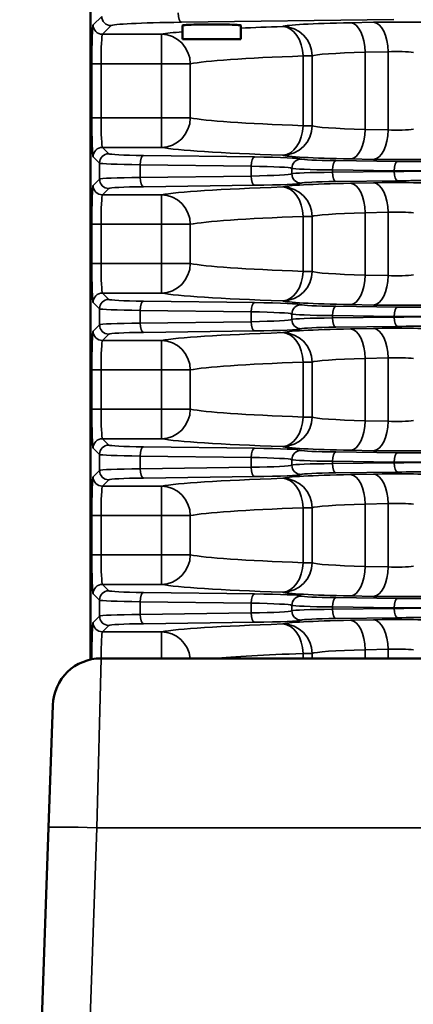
# Model space of a CAD drawing. Header units: inches. Extents: x 1 to 237, y 4 to 150.
# Tile 85 of 166: x 113.77 to 116.31, y 121.25 to 127.58. Entities that reach past the tile are written whole.
import ezdxf

# ---------------------------------------------------------------- set-up
doc = ezdxf.new("R2010")
doc.units = ezdxf.units.IN
doc.header["$LTSCALE"] = 7
doc.header["$MEASUREMENT"] = 0
for name, color, linetype, lineweight in [('Dimension (ANSI)', 7, 'Continuous', 25), ('Visible (ANSI)', 7, 'Continuous', 50), ('Visible Narrow (ANSI)', 7, 'Continuous', 35)]:
    doc.layers.add(name, color=color, linetype=linetype, lineweight=lineweight)
doc.styles.add('Dimension Text', font='tahoma.ttf')
doc.dimstyles.new('Dual Dimension', dxfattribs={"dimscale": 7, "dimtxt": 0.12, "dimasz": 0.098425, "dimexe": 0.125, "dimexo": 0.0625, "dimgap": 0.031496, "dimtad": 0, "dimtih": 1, "dimtoh": 1, "dimrnd": 1e-08, "dimzin": 4, "dimdsep": 46, "dimtxsty": 'Dimension Text', "dimcen": 0.09, "dimdle": 0.393701, "dimclrd": 256, "dimclre": 256, "dimclrt": 256, "dimadec": 0, "dimazin": 1, "dimtfac": 1, "dimtofl": 0, "dimtmove": 0, "dimatfit": 3, "dimfxl": 1, "dimtolj": 1, "dimtzin": 4, "dimlwd": -1, "dimlwe": -1, "dimarcsym": 0})

# ---------------------------------------------------------------- blocks, each defined once
blk = doc.blocks.new('*D10')
at = {"layer": 'Defpoints', "color": 0, "transparency": 16777216}
for p in [(133.3781, 137.6703), (133.3781, 124.9932), (104.713, 109.4716)]:
    blk.add_point(p, dxfattribs=at)
at = {"layer": 'Dimension (ANSI)', "transparency": 16777216}
for p, q in [((104.713, 109.9091), (104.713, 138.5453)), ((133.3781, 125.4307), (133.3781, 138.5453)), ((105.402, 137.6703), (115.1345, 137.6703)), ((132.6891, 137.6703), (122.9566, 137.6703))]:
    blk.add_line(p, q, dxfattribs=at)
for points in [[(105.402, 137.7852), (105.402, 137.5555), (104.713, 137.6703)], [(132.6891, 137.7852), (132.6891, 137.5555), (133.3781, 137.6703)]]:
    blk.add_solid(points, dxfattribs=at)
at = {"layer": 'Dimension (ANSI)', "transparency": 16777216, "insert": (119.0455, 137.6703), "char_height": 0.84, "attachment_point": 5, "style": 'Dimension Text'}
blk.add_mtext('\\A1;{\\H3.0x;(}\\S28.67^ 728.1 mm;{\\H3.0x;)}', dxfattribs=at)

msp = doc.modelspace()

# ---------------------------------------------------------------- linework, layer by layer
at = {"layer": 'Visible (ANSI)'}
for p, q in [((114.2302, 123.4644), (114.2302, 128.1167)), ((114.8247, 127.4577), (114.8247, 127.5458)), ((115.1997, 127.4577), (115.1997, 127.5458)), ((114.8247, 127.4577), (115.1997, 127.4577)), ((120.4378, 123.4722), (114.2994, 123.4722)), ((113.9601, 122.3842), (113.9876, 123.171)), ((113.8818, 120.1432), (113.9601, 122.3842))]:
    msp.add_line(p, q, dxfattribs=at)
msp.add_arc((114.2994, 123.1602), 0.312, 90, 178, dxfattribs=at)
msp.add_ellipse((115.0122, 127.5458), major_axis=(0.1875, 0), ratio=0.034921, start_param=0, end_param=3.141593, dxfattribs=at)
at = {"layer": 'Visible Narrow (ANSI)'}
for p, q in [((114.3031, 127.6044), (114.2475, 127.5489)), ((114.8167, 127.5663), (116.1871, 127.5837)), ((116.0553, 127.5662), (115.9067, 127.5632)), ((114.3075, 127.4889), (114.3631, 127.5445)), ((114.6876, 127.4889), (114.3075, 127.4889)), ((114.6876, 127.299), (114.6876, 127.4889)), ((116.0017, 127.3733), (116.1503, 127.3763)), ((116.1503, 127.3763), (116.1503, 126.8736)), ((115.6012, 127.3493), (115.6591, 127.3493)), ((115.6012, 127.3493), (115.6012, 126.9006)), ((115.6591, 126.9006), (115.6591, 127.3493)), ((116.0017, 127.3733), (116.0017, 126.8766)), ((114.2991, 127.299), (114.2391, 127.299)), ((114.2391, 127.299), (114.2391, 126.9509)), ((114.2991, 126.9509), (114.2991, 127.299)), ((114.2991, 127.299), (114.6876, 127.299)), ((114.6876, 127.299), (114.8742, 127.299)), ((114.6876, 127.299), (114.6876, 126.9509)), ((114.8742, 126.9509), (114.8742, 127.299)), ((114.2991, 126.9509), (114.2391, 126.9509)), ((114.6876, 126.9509), (114.2991, 126.9509)), ((114.8742, 126.9509), (114.6876, 126.9509)), ((114.6876, 126.7611), (114.6876, 126.9509)), ((115.6591, 126.9006), (115.6012, 126.9006)), ((116.1503, 126.8736), (116.0017, 126.8766)), ((114.3487, 126.7198), (114.3075, 126.7611)), ((114.3075, 126.7611), (114.6876, 126.7611)), ((114.2475, 126.7011), (114.2888, 126.6599)), ((115.2876, 126.7), (114.5723, 126.7091)), ((115.9067, 126.6867), (116.0553, 126.6838)), ((114.2888, 126.6599), (114.2888, 126.5569)), ((114.5517, 126.5677), (114.5517, 126.6491)), ((114.5517, 126.6491), (115.267, 126.64)), ((115.267, 126.64), (115.267, 126.5768)), ((115.5293, 126.6261), (115.5293, 126.5908)), ((115.7915, 126.6011), (115.7915, 126.6157)), ((115.7915, 126.6157), (116.1886, 126.6107)), ((116.2091, 126.6706), (115.812, 126.6757)), ((114.2888, 126.5569), (114.2475, 126.5157)), ((115.267, 126.5768), (114.5517, 126.5677)), ((116.1886, 126.6061), (115.7915, 126.6011)), ((116.1886, 126.6107), (116.1886, 126.6061)), ((114.3075, 126.4558), (114.3487, 126.497)), ((114.5723, 126.5077), (115.2876, 126.5168)), ((115.812, 126.5411), (116.2091, 126.5462)), ((116.0553, 126.5331), (115.9067, 126.5301)), ((114.6876, 126.4558), (114.3075, 126.4558)), ((114.6876, 126.2659), (114.6876, 126.4558)), ((115.6012, 126.3162), (115.6591, 126.3162)), ((115.6012, 126.3162), (115.6012, 125.9631)), ((115.6591, 125.9631), (115.6591, 126.3162)), ((116.0017, 126.3402), (116.1503, 126.3432)), ((116.0017, 126.3402), (116.0017, 125.9391)), ((116.1503, 126.3432), (116.1503, 125.9361)), ((114.2991, 126.2659), (114.2391, 126.2659)), ((114.2391, 126.2659), (114.2391, 126.0134)), ((114.2991, 126.0134), (114.2991, 126.2659)), ((114.2991, 126.2659), (114.6876, 126.2659)), ((114.6876, 126.2659), (114.8742, 126.2659)), ((114.6876, 126.2659), (114.6876, 126.0134)), ((114.8742, 126.0134), (114.8742, 126.2659)), ((114.2991, 126.0134), (114.2391, 126.0134)), ((114.6876, 126.0134), (114.2991, 126.0134)), ((114.8742, 126.0134), (114.6876, 126.0134)), ((114.6876, 125.8236), (114.6876, 126.0134)), ((115.6591, 125.9631), (115.6012, 125.9631)), ((116.1503, 125.9361), (116.0017, 125.9391)), ((114.3487, 125.7823), (114.3075, 125.8236)), ((114.3075, 125.8236), (114.6876, 125.8236)), ((114.2475, 125.7636), (114.2888, 125.7224)), ((115.2876, 125.7625), (114.5723, 125.7716)), ((116.2091, 125.7331), (115.812, 125.7382)), ((115.9067, 125.7492), (116.0553, 125.7463)), ((114.2888, 125.7224), (114.2888, 125.6194)), ((114.5517, 125.6302), (114.5517, 125.7116)), ((114.5517, 125.7116), (115.267, 125.7025)), ((115.267, 125.7025), (115.267, 125.6393)), ((115.5293, 125.6886), (115.5293, 125.6533)), ((115.7915, 125.6636), (115.7915, 125.6782)), ((115.7915, 125.6782), (116.1886, 125.6732)), ((116.1886, 125.6686), (115.7915, 125.6636)), ((116.1886, 125.6732), (116.1886, 125.6686)), ((114.2888, 125.6194), (114.2475, 125.5782)), ((115.267, 125.6393), (114.5517, 125.6302)), ((115.812, 125.6036), (116.2091, 125.6087)), ((114.3075, 125.5183), (114.3487, 125.5595)), ((114.5723, 125.5702), (115.2876, 125.5793)), ((116.0553, 125.5956), (115.9067, 125.5926)), ((114.6876, 125.5183), (114.3075, 125.5183)), ((114.6876, 125.3284), (114.6876, 125.5183)), ((115.6012, 125.3787), (115.6591, 125.3787)), ((115.6012, 125.3787), (115.6012, 125.0256)), ((115.6591, 125.0256), (115.6591, 125.3787)), ((116.0017, 125.4027), (116.1503, 125.4057)), ((116.0017, 125.4027), (116.0017, 125.0016)), ((116.1503, 125.4057), (116.1503, 124.9986)), ((114.2991, 125.3284), (114.2391, 125.3284)), ((114.2391, 125.3284), (114.2391, 125.0759)), ((114.2991, 125.0759), (114.2991, 125.3284)), ((114.2991, 125.3284), (114.6876, 125.3284)), ((114.6876, 125.3284), (114.8742, 125.3284)), ((114.6876, 125.3284), (114.6876, 125.0759)), ((114.8742, 125.0759), (114.8742, 125.3284)), ((114.2991, 125.0759), (114.2391, 125.0759)), ((114.6876, 125.0759), (114.2991, 125.0759)), ((114.8742, 125.0759), (114.6876, 125.0759)), ((114.6876, 124.8861), (114.6876, 125.0759)), ((115.6591, 125.0256), (115.6012, 125.0256)), ((116.1503, 124.9986), (116.0017, 125.0016)), ((114.3487, 124.8448), (114.3075, 124.8861)), ((114.3075, 124.8861), (114.6876, 124.8861)), ((114.2475, 124.8261), (114.2888, 124.7849)), ((114.2888, 124.7849), (114.2888, 124.6819)), ((115.2876, 124.825), (114.5723, 124.8341)), ((116.2091, 124.7956), (115.812, 124.8007)), ((115.9067, 124.8117), (116.0553, 124.8088)), ((114.5517, 124.6927), (114.5517, 124.7741)), ((114.5517, 124.7741), (115.267, 124.765)), ((115.267, 124.765), (115.267, 124.7018)), ((115.5293, 124.7511), (115.5293, 124.7158)), ((115.7915, 124.7261), (115.7915, 124.7407)), ((115.7915, 124.7407), (116.1886, 124.7357)), ((116.1886, 124.7311), (115.7915, 124.7261)), ((116.1886, 124.7357), (116.1886, 124.7311)), ((114.2888, 124.6819), (114.2475, 124.6407)), ((115.267, 124.7018), (114.5517, 124.6927)), ((115.812, 124.6661), (116.2091, 124.6712)), ((116.0553, 124.6581), (115.9067, 124.6551)), ((114.3075, 124.5808), (114.3487, 124.622)), ((114.5723, 124.6327), (115.2876, 124.6418)), ((114.6876, 124.5808), (114.3075, 124.5808)), ((114.6876, 124.3909), (114.6876, 124.5808)), ((116.0017, 124.4652), (116.1503, 124.4682)), ((116.0017, 124.4652), (116.0017, 124.0641)), ((116.1503, 124.4682), (116.1503, 124.0611)), ((115.6012, 124.4412), (115.6591, 124.4412)), ((115.6012, 124.4412), (115.6012, 124.0881)), ((115.6591, 124.0881), (115.6591, 124.4412)), ((114.2991, 124.3909), (114.2391, 124.3909)), ((114.2391, 124.3909), (114.2391, 124.1384)), ((114.2991, 124.1384), (114.2991, 124.3909)), ((114.2991, 124.3909), (114.6876, 124.3909)), ((114.6876, 124.3909), (114.8742, 124.3909)), ((114.6876, 124.3909), (114.6876, 124.1384)), ((114.8742, 124.1384), (114.8742, 124.3909)), ((114.2991, 124.1384), (114.2391, 124.1384)), ((114.6876, 124.1384), (114.2991, 124.1384)), ((114.8742, 124.1384), (114.6876, 124.1384)), ((114.6876, 123.9486), (114.6876, 124.1384)), ((115.6591, 124.0881), (115.6012, 124.0881)), ((116.1503, 124.0611), (116.0017, 124.0641)), ((114.3487, 123.9073), (114.3075, 123.9486)), ((114.3075, 123.9486), (114.6876, 123.9486)), ((115.2876, 123.8875), (114.5723, 123.8966)), ((114.2475, 123.8886), (114.2888, 123.8474)), ((114.2888, 123.8474), (114.2888, 123.7444)), ((114.5517, 123.7552), (114.5517, 123.8366)), ((114.5517, 123.8366), (115.267, 123.8275)), ((115.267, 123.8275), (115.267, 123.7643)), ((116.2091, 123.8581), (115.812, 123.8632)), ((115.9067, 123.8742), (116.0553, 123.8713)), ((115.267, 123.7643), (114.5517, 123.7552)), ((115.5293, 123.8136), (115.5293, 123.7783)), ((115.7915, 123.7886), (115.7915, 123.8032)), ((115.7915, 123.8032), (116.1886, 123.7982)), ((116.1886, 123.7936), (115.7915, 123.7886)), ((116.1886, 123.7982), (116.1886, 123.7936)), ((114.2888, 123.7444), (114.2475, 123.7032)), ((114.5723, 123.6952), (115.2876, 123.7043)), ((115.812, 123.7286), (116.2091, 123.7337)), ((116.0553, 123.7206), (115.9067, 123.7176)), ((114.3075, 123.6433), (114.3487, 123.6845)), ((114.6876, 123.6433), (114.3075, 123.6433)), ((114.6876, 123.4722), (114.6876, 123.6433)), ((116.0017, 123.5277), (116.1503, 123.5307)), ((116.0017, 123.5277), (116.0017, 123.4722)), ((116.1503, 123.5307), (116.1503, 123.4722)), ((114.2994, 123.4722), (114.2719, 122.3815)), ((115.6012, 123.5037), (115.6591, 123.5037)), ((115.6012, 123.5037), (115.6012, 123.4722)), ((115.6591, 123.4722), (115.6591, 123.5037)), ((114.2719, 122.3815), (114.1944, 120.1636)), ((120.4653, 122.3815), (114.2719, 122.3815))]:
    msp.add_line(p, q, dxfattribs=at)
for centre, major_axis, ratio, start_param, end_param in [((114.3631, 127.6044), (0.0424, -0.0424), 0.998783, 3.9276, 5.497178), ((115.0527, 127.5436), (0.69, 0), 0.034921, 1.919862, 3.106686), ((114.8167, 127.6262), (0.0008, -0.06), 0.341996, 4.708042, 6.246038), ((116.2103, 127.5568), (-0.31, 0), 0.034921, 3.700098, 5.235988), ((116.0553, 127.3763), (-0.0038, 0.19), 0.499924, 4.70231, 6.242878), ((114.2479, 127.299), (0, -0.25), 0.034921, 3.176499, 4.712389), ((114.3075, 127.5489), (0.0424, -0.0424), 0.998783, 3.9276, 5.497178), ((117.3302, 127.4713), (-2.69, 0), 0.034921, 5.910664, 6.095278), ((117.3302, 127.4713), (-2.69, 0), 0.034921, 5.476104, 5.626479), ((116.3467, 127.5366), (-0.88, 0), 0.034921, 5.235988, 6.198583), ((115.4698, 127.3493), (-0.0063, 0.1899), 0.691408, 4.689274, 6.23486), ((115.4698, 127.3493), (-0.0723, 0.1757), 0.995821, 4.323243, 5.89109), ((115.9067, 127.3733), (-0.0038, 0.19), 0.499924, 4.70231, 6.242878), ((114.3078, 127.299), (0, 0.19), 0.045948, 0.034907, 1.570796), ((114.6876, 127.299), (-0.0343, 0.1869), 0.98182, 4.533996, 6.098273), ((116.2103, 127.3669), (0.12, 0), 0.090212, 0.558505, 2.094395), ((117.3302, 127.2815), (2.5, 0), 0.037575, 2.334511, 2.953686), ((116.3467, 127.3467), (0.69, 0), 0.044537, 2.094395, 3.05699), ((114.2479, 126.9509), (0, -0.25), 0.034921, 4.712389, 6.248279), ((114.3078, 126.9509), (0, 0.19), 0.045948, 1.570796, 3.106686), ((114.6876, 126.9509), (-0.0343, -0.1869), 0.98182, 0.184912, 1.749189), ((117.3302, 126.9685), (-2.5, 0), 0.037575, 0.187907, 0.807082), ((115.4698, 126.9006), (-0.0063, -0.1899), 0.691408, 0.048325, 1.593912), ((115.4698, 126.9006), (-0.0723, -0.1757), 0.995821, 0.392095, 1.959942), ((115.4698, 126.9006), (-0.0063, -0.1899), 0.691408, 0.048325, 1.593912), ((116.3467, 126.9032), (-0.69, 0), 0.044537, 0.084602, 1.047198), ((115.9067, 126.8766), (-0.0038, -0.19), 0.499924, 0.040307, 1.580875), ((116.0553, 126.8736), (-0.0038, -0.19), 0.499924, 0.040307, 1.580875), ((116.2103, 126.883), (-0.12, 0), 0.090212, 1.047198, 2.583087), ((114.3075, 126.7011), (0.0424, 0.0424), 0.998783, 0.786007, 2.355586), ((117.3302, 126.7786), (2.69, 0), 0.034921, 3.329499, 3.948674), ((114.3487, 126.6599), (0.0424, 0.0424), 0.998783, 0.786007, 2.355586), ((114.6885, 126.7202), (-0.34, 0), 0.034921, 0.034907, 1.22173), ((114.5723, 126.6491), (0.0008, 0.06), 0.341996, 0.037147, 1.575143), ((115.2876, 126.64), (0.0008, 0.06), 0.341996, 0.037147, 1.575143), ((115.1302, 126.6849), (-0.46, 0), 0.034921, 3.210873, 4.363323), ((116.3467, 126.7134), (0.88, 0), 0.034921, 3.226195, 4.18879), ((115.5891, 126.6261), (0.027, 0.0536), 0.996996, 0.467447, 2.035827), ((115.9283, 126.6868), (-0.34, 0), 0.034921, 0.069281, 1.22173), ((116.2103, 126.6931), (0.31, 0), 0.034921, 4.18879, 5.72468), ((114.6885, 126.6603), (0.4, 0), 0.029683, 3.176499, 4.363323), ((115.1302, 126.6249), (0.4, 0), 0.040159, 0.069281, 1.22173), ((115.9283, 126.6269), (0.4, 0), 0.029683, 3.210873, 4.363323), ((115.5891, 126.6261), (0.027, 0.0536), 0.996996, 1.496803, 1.496901), ((115.5891, 126.6261), (0.027, 0.0536), 0.996996, 1.335671, 1.33575), ((115.812, 126.6157), (0.0008, 0.06), 0.341996, 0.037147, 1.575143), ((116.2091, 126.6107), (0.0008, 0.06), 0.341996, 0.037147, 1.575143), ((116.4451, 126.6933), (-0.69, 0), 0.034921, 1.22173, 1.570796), ((114.6885, 126.5565), (-0.4, 0), 0.029683, 5.061455, 6.248279), ((114.3487, 126.5569), (0.0424, -0.0424), 0.998783, 3.9276, 5.497178), ((114.5723, 126.5677), (0.0008, -0.06), 0.341996, 4.708042, 6.246038), ((115.1302, 126.5919), (-0.4, 0), 0.040159, 1.919862, 3.072312), ((115.2876, 126.5768), (0.0008, -0.06), 0.341996, 4.708042, 6.246038), ((115.9283, 126.5899), (-0.4, 0), 0.029683, 5.061455, 6.213905), ((115.5891, 126.5908), (0.027, -0.0536), 0.996996, 4.247358, 5.815738), ((115.5891, 126.5908), (0.027, -0.0536), 0.996996, 4.786237, 4.786351), ((115.5891, 126.5908), (0.027, -0.0536), 0.996996, 4.947461, 4.947553), ((115.812, 126.6011), (0.0008, -0.06), 0.341996, 4.708042, 6.246038), ((116.4451, 126.6333), (0.75, 0), 0.032127, 4.363323, 4.712389), ((116.4451, 126.5835), (-0.75, 0), 0.032127, 4.712389, 5.061455), ((116.2091, 126.6061), (0.0008, -0.06), 0.341996, 4.708042, 6.246038), ((114.2479, 126.2659), (0, -0.25), 0.034921, 3.176499, 4.712389), ((114.3075, 126.5157), (0.0424, -0.0424), 0.998783, 3.9276, 5.497178), ((114.6885, 126.4966), (0.34, 0), 0.034921, 1.919862, 3.106686), ((117.3302, 126.4382), (-2.69, 0), 0.034921, 5.476104, 6.095278), ((115.1302, 126.5319), (0.46, 0), 0.034921, 5.061455, 6.213905), ((116.3467, 126.5035), (-0.88, 0), 0.034921, 5.235988, 6.198583), ((115.4698, 126.3162), (-0.0063, 0.1899), 0.691408, 4.689274, 6.23486), ((115.4698, 126.3162), (-0.0723, 0.1757), 0.995821, 4.323243, 5.89109), ((115.9283, 126.53), (0.34, 0), 0.034921, 1.919862, 3.072312), ((115.9067, 126.3402), (-0.0038, 0.19), 0.499924, 4.70231, 6.242878), ((116.2103, 126.5237), (-0.31, 0), 0.034921, 3.700098, 5.235988), ((116.0553, 126.3432), (-0.0038, 0.19), 0.499924, 4.70231, 6.242878), ((116.4451, 126.5235), (0.69, 0), 0.034921, 1.570796, 1.919862), ((114.3078, 126.2659), (0, 0.19), 0.045948, 0.034907, 1.570796), ((114.6876, 126.2659), (-0.0343, 0.1869), 0.98182, 4.533996, 6.098273), ((117.3302, 126.2483), (2.5, 0), 0.037575, 2.334511, 2.953686), ((116.3467, 126.3136), (0.69, 0), 0.044537, 2.094395, 3.05699), ((116.2103, 126.3338), (0.12, 0), 0.090212, 0.558505, 2.094395), ((114.2479, 126.0134), (0, -0.25), 0.034921, 4.712389, 6.248279), ((114.3078, 126.0134), (0, 0.19), 0.045948, 1.570796, 3.106686), ((114.6876, 126.0134), (-0.0343, -0.1869), 0.98182, 0.184912, 1.749189), ((117.3302, 126.031), (-2.5, 0), 0.037575, 0.187907, 0.807082), ((115.4698, 125.9631), (-0.0063, -0.1899), 0.691408, 0.048325, 1.593912), ((115.4698, 125.9631), (-0.0723, -0.1757), 0.995821, 0.392095, 1.959942), ((115.4698, 125.9631), (-0.0063, -0.1899), 0.691408, 0.048325, 1.593912), ((116.3467, 125.9657), (-0.69, 0), 0.044537, 0.084602, 1.047198), ((115.9067, 125.9391), (-0.0038, -0.19), 0.499924, 0.040307, 1.580875), ((116.0553, 125.9361), (-0.0038, -0.19), 0.499924, 0.040307, 1.580875), ((116.2103, 125.9455), (-0.12, 0), 0.090212, 1.047198, 2.583087), ((114.3075, 125.7636), (0.0424, 0.0424), 0.998783, 0.786007, 2.355586), ((117.3302, 125.8411), (2.69, 0), 0.034921, 3.329499, 3.948674), ((114.3487, 125.7224), (0.0424, 0.0424), 0.998783, 0.786007, 2.355586), ((114.6885, 125.7827), (-0.34, 0), 0.034921, 0.034907, 1.22173), ((114.5723, 125.7116), (0.0008, 0.06), 0.341996, 0.037147, 1.575143), ((115.2876, 125.7025), (0.0008, 0.06), 0.341996, 0.037147, 1.575143), ((115.1302, 125.7474), (-0.46, 0), 0.034921, 3.210873, 4.363323), ((116.3467, 125.7759), (0.88, 0), 0.034921, 3.226195, 4.18879), ((115.5891, 125.6886), (0.027, 0.0536), 0.996996, 0.467447, 2.035827), ((115.5891, 125.6886), (0.027, 0.0536), 0.996996, 1.335026, 1.335117), ((115.9283, 125.7493), (-0.34, 0), 0.034921, 0.069281, 1.22173), ((115.812, 125.6782), (0.0008, 0.06), 0.341996, 0.037147, 1.575143), ((116.2103, 125.7556), (0.31, 0), 0.034921, 4.18879, 5.72468), ((116.2091, 125.6732), (0.0008, 0.06), 0.341996, 0.037147, 1.575143), ((116.4451, 125.7558), (-0.69, 0), 0.034921, 1.22173, 1.570796), ((114.6885, 125.7228), (0.4, 0), 0.029683, 3.176499, 4.363323), ((115.1302, 125.6874), (0.4, 0), 0.040159, 0.069281, 1.22173), ((115.9283, 125.6894), (0.4, 0), 0.029683, 3.210873, 4.363323), ((115.9283, 125.6524), (-0.4, 0), 0.029683, 5.061455, 6.213905), ((115.5891, 125.6886), (0.027, 0.0536), 0.996996, 1.497584, 1.497697), ((115.812, 125.6636), (0.0008, -0.06), 0.341996, 4.708042, 6.246038), ((116.4451, 125.6958), (0.75, 0), 0.032127, 4.363323, 4.712389), ((116.4451, 125.646), (-0.75, 0), 0.032127, 4.712389, 5.061455), ((116.2091, 125.6686), (0.0008, -0.06), 0.341996, 4.708042, 6.246038), ((114.6885, 125.619), (-0.4, 0), 0.029683, 5.061455, 6.248279), ((114.3487, 125.6194), (0.0424, -0.0424), 0.998783, 3.9276, 5.497178), ((114.5723, 125.6302), (0.0008, -0.06), 0.341996, 4.708042, 6.246038), ((115.1302, 125.6544), (-0.4, 0), 0.040159, 1.919862, 3.072312), ((115.2876, 125.6393), (0.0008, -0.06), 0.341996, 4.708042, 6.246038), ((115.5891, 125.6533), (0.027, -0.0536), 0.996996, 4.247358, 5.815738), ((115.5891, 125.6533), (0.027, -0.0536), 0.996996, 4.785433, 4.785567), ((115.5891, 125.6533), (0.027, -0.0536), 0.996996, 4.948096, 4.948204), ((115.9283, 125.5925), (0.34, 0), 0.034921, 1.919862, 3.072312), ((116.4451, 125.586), (0.69, 0), 0.034921, 1.570796, 1.919862), ((114.2479, 125.3284), (0, -0.25), 0.034921, 3.176499, 4.712389), ((114.3075, 125.5782), (0.0424, -0.0424), 0.998783, 3.9276, 5.497178), ((114.6885, 125.5591), (0.34, 0), 0.034921, 1.919862, 3.106686), ((117.3302, 125.5007), (-2.69, 0), 0.034921, 5.476104, 6.095278), ((115.1302, 125.5944), (0.46, 0), 0.034921, 5.061455, 6.213905), ((116.3467, 125.566), (-0.88, 0), 0.034921, 5.235988, 6.198583), ((115.4698, 125.3787), (-0.0063, 0.1899), 0.691408, 4.689274, 6.23486), ((115.4698, 125.3787), (-0.0723, 0.1757), 0.995821, 4.323243, 5.89109), ((115.9067, 125.4027), (-0.0038, 0.19), 0.499924, 4.70231, 6.242878), ((116.2103, 125.5862), (-0.31, 0), 0.034921, 3.700098, 5.235988), ((116.0553, 125.4057), (-0.0038, 0.19), 0.499924, 4.70231, 6.242878), ((114.3078, 125.3284), (0, 0.19), 0.045948, 0.034907, 1.570796), ((114.6876, 125.3284), (-0.0343, 0.1869), 0.98182, 4.533996, 6.098273), ((117.3302, 125.3108), (2.5, 0), 0.037575, 2.334511, 2.953686), ((116.3467, 125.3761), (0.69, 0), 0.044537, 2.094395, 3.05699), ((116.2103, 125.3963), (0.12, 0), 0.090212, 0.558505, 2.094395), ((114.2479, 125.0759), (0, -0.25), 0.034921, 4.712389, 6.248279), ((114.3078, 125.0759), (0, 0.19), 0.045948, 1.570796, 3.106686), ((114.6876, 125.0759), (-0.0343, -0.1869), 0.98182, 0.184912, 1.749189), ((117.3302, 125.0935), (-2.5, 0), 0.037575, 0.187907, 0.807082), ((115.4698, 125.0256), (-0.0063, -0.1899), 0.691408, 0.048325, 1.593912), ((115.4698, 125.0256), (-0.0723, -0.1757), 0.995821, 0.392095, 1.959942), ((115.4698, 125.0256), (-0.0063, -0.1899), 0.691408, 0.048325, 1.593912), ((116.3467, 125.0282), (-0.69, 0), 0.044537, 0.084602, 1.047198), ((115.9067, 125.0016), (-0.0038, -0.19), 0.499924, 0.040307, 1.580875), ((116.0553, 124.9986), (-0.0038, -0.19), 0.499924, 0.040307, 1.580875), ((116.2103, 125.008), (-0.12, 0), 0.090212, 1.047198, 2.583087), ((114.3075, 124.8261), (0.0424, 0.0424), 0.998783, 0.786007, 2.355586), ((114.3487, 124.7849), (0.0424, 0.0424), 0.998783, 0.786007, 2.355586), ((114.6885, 124.8452), (-0.34, 0), 0.034921, 0.034907, 1.22173), ((117.3302, 124.9036), (2.69, 0), 0.034921, 3.329499, 3.948674), ((114.6885, 124.7853), (0.4, 0), 0.029683, 3.176499, 4.363323), ((114.5723, 124.7741), (0.0008, 0.06), 0.341996, 0.037147, 1.575143), ((115.2876, 124.765), (0.0008, 0.06), 0.341996, 0.037147, 1.575143), ((115.1302, 124.8099), (-0.46, 0), 0.034921, 3.210873, 4.363323), ((116.3467, 124.8384), (0.88, 0), 0.034921, 3.226195, 4.18879), ((115.5891, 124.7511), (0.027, 0.0536), 0.996996, 0.467447, 2.035827), ((115.5891, 124.7511), (0.027, 0.0536), 0.996996, 1.498489, 1.49862), ((115.5891, 124.7511), (0.027, 0.0536), 0.996996, 1.334278, 1.334384), ((115.9283, 124.8118), (-0.34, 0), 0.034921, 0.069281, 1.22173), ((115.812, 124.7407), (0.0008, 0.06), 0.341996, 0.037147, 1.575143), ((116.2103, 124.8181), (0.31, 0), 0.034921, 4.18879, 5.72468), ((116.2091, 124.7357), (0.0008, 0.06), 0.341996, 0.037147, 1.575143), ((116.4451, 124.8183), (-0.69, 0), 0.034921, 1.22173, 1.570796), ((115.1302, 124.7499), (0.4, 0), 0.040159, 0.069281, 1.22173), ((115.1302, 124.7169), (-0.4, 0), 0.040159, 1.919862, 3.072312), ((115.9283, 124.7519), (0.4, 0), 0.029683, 3.210873, 4.363323), ((115.9283, 124.7149), (-0.4, 0), 0.029683, 5.061455, 6.213905), ((115.5891, 124.7158), (0.027, -0.0536), 0.996996, 4.247358, 5.815738), ((115.812, 124.7261), (0.0008, -0.06), 0.341996, 4.708042, 6.246038), ((116.4451, 124.7583), (0.75, 0), 0.032127, 4.363323, 4.712389), ((116.4451, 124.7085), (-0.75, 0), 0.032127, 4.712389, 5.061455), ((116.2091, 124.7311), (0.0008, -0.06), 0.341996, 4.708042, 6.246038), ((114.6885, 124.6815), (-0.4, 0), 0.029683, 5.061455, 6.248279), ((114.3487, 124.6819), (0.0424, -0.0424), 0.998783, 3.9276, 5.497178), ((114.5723, 124.6927), (0.0008, -0.06), 0.341996, 4.708042, 6.246038), ((115.2876, 124.7018), (0.0008, -0.06), 0.341996, 4.708042, 6.246038), ((115.1302, 124.6569), (0.46, 0), 0.034921, 5.061455, 6.213905), ((116.3467, 124.6285), (-0.88, 0), 0.034921, 5.235988, 6.198583), ((115.5891, 124.7158), (0.027, -0.0536), 0.996996, 4.784501, 4.784655), ((115.5891, 124.7158), (0.027, -0.0536), 0.996996, 4.948835, 4.94896), ((115.9283, 124.655), (0.34, 0), 0.034921, 1.919862, 3.072312), ((115.9067, 124.4652), (-0.0038, 0.19), 0.499924, 4.70231, 6.242878), ((116.2103, 124.6487), (-0.31, 0), 0.034921, 3.700098, 5.235988), ((116.0553, 124.4682), (-0.0038, 0.19), 0.499924, 4.70231, 6.242878), ((116.4451, 124.6485), (0.69, 0), 0.034921, 1.570796, 1.919862), ((114.2479, 124.3909), (0, -0.25), 0.034921, 3.176499, 4.712389), ((114.3075, 124.6407), (0.0424, -0.0424), 0.998783, 3.9276, 5.497178), ((114.6885, 124.6216), (0.34, 0), 0.034921, 1.919862, 3.106686), ((117.3302, 124.5632), (-2.69, 0), 0.034921, 5.476104, 6.095278), ((115.4698, 124.4412), (-0.0063, 0.1899), 0.691408, 4.689274, 6.23486), ((115.4698, 124.4412), (-0.0723, 0.1757), 0.995821, 4.323243, 5.89109), ((114.3078, 124.3909), (0, 0.19), 0.045948, 0.034907, 1.570796), ((114.6876, 124.3909), (-0.0343, 0.1869), 0.98182, 4.533996, 6.098273), ((116.3467, 124.4386), (0.69, 0), 0.044537, 2.094395, 3.05699), ((116.2103, 124.4588), (0.12, 0), 0.090212, 0.558505, 2.094395), ((117.3302, 124.3733), (2.5, 0), 0.037575, 2.334511, 2.953686), ((114.2479, 124.1384), (0, -0.25), 0.034921, 4.712389, 6.248279), ((114.3078, 124.1384), (0, 0.19), 0.045948, 1.570796, 3.106686), ((114.6876, 124.1384), (-0.0343, -0.1869), 0.98182, 0.184912, 1.749189), ((117.3302, 124.156), (-2.5, 0), 0.037575, 0.187907, 0.807082), ((115.4698, 124.0881), (-0.0063, -0.1899), 0.691408, 0.048325, 1.593912), ((115.4698, 124.0881), (-0.0723, -0.1757), 0.995821, 0.392095, 1.959942), ((115.4698, 124.0881), (-0.0063, -0.1899), 0.691408, 0.048325, 1.593912), ((116.3467, 124.0907), (-0.69, 0), 0.044537, 0.084602, 1.047198), ((115.9067, 124.0641), (-0.0038, -0.19), 0.499924, 0.040307, 1.580875), ((116.0553, 124.0611), (-0.0038, -0.19), 0.499924, 0.040307, 1.580875), ((116.2103, 124.0705), (-0.12, 0), 0.090212, 1.047198, 2.583087), ((114.3075, 123.8886), (0.0424, 0.0424), 0.998783, 0.786007, 2.355586), ((114.3487, 123.8474), (0.0424, 0.0424), 0.998783, 0.786007, 2.355586), ((114.6885, 123.9077), (-0.34, 0), 0.034921, 0.034907, 1.22173), ((114.5723, 123.8366), (0.0008, 0.06), 0.341996, 0.037147, 1.575143), ((117.3302, 123.9661), (2.69, 0), 0.034921, 3.329499, 3.948674), ((116.3467, 123.9009), (0.88, 0), 0.034921, 3.226195, 4.18879), ((114.6885, 123.8478), (0.4, 0), 0.029683, 3.176499, 4.363323), ((115.2876, 123.8275), (0.0008, 0.06), 0.341996, 0.037147, 1.575143), ((115.1302, 123.8124), (0.4, 0), 0.040159, 0.069281, 1.22173), ((115.1302, 123.8724), (-0.46, 0), 0.034921, 3.210873, 4.363323), ((115.5891, 123.8136), (0.027, 0.0536), 0.996996, 0.467447, 2.035827), ((115.5891, 123.8136), (0.027, 0.0536), 0.996996, 1.499549, 1.499704), ((115.5891, 123.8136), (0.027, 0.0536), 0.996996, 1.3334, 1.333526), ((115.9283, 123.8743), (-0.34, 0), 0.034921, 0.069281, 1.22173), ((115.812, 123.8032), (0.0008, 0.06), 0.341996, 0.037147, 1.575143), ((116.2103, 123.8806), (0.31, 0), 0.034921, 4.18879, 5.72468), ((116.2091, 123.7982), (0.0008, 0.06), 0.341996, 0.037147, 1.575143), ((116.4451, 123.8808), (-0.69, 0), 0.034921, 1.22173, 1.570796), ((115.1302, 123.7794), (-0.4, 0), 0.040159, 1.919862, 3.072312), ((115.2876, 123.7643), (0.0008, -0.06), 0.341996, 4.708042, 6.246038), ((115.9283, 123.8144), (0.4, 0), 0.029683, 3.210873, 4.363323), ((115.9283, 123.7774), (-0.4, 0), 0.029683, 5.061455, 6.213905), ((115.5891, 123.7783), (0.027, -0.0536), 0.996996, 4.247358, 5.815738), ((115.812, 123.7886), (0.0008, -0.06), 0.341996, 4.708042, 6.246038), ((116.4451, 123.8208), (0.75, 0), 0.032127, 4.363323, 4.712389), ((116.4451, 123.771), (-0.75, 0), 0.032127, 4.712389, 5.061455), ((116.2091, 123.7936), (0.0008, -0.06), 0.341996, 4.708042, 6.246038), ((114.2479, 123.4534), (0, -0.25), 0.034921, 3.176499, 4.660681), ((114.3075, 123.7032), (0.0424, -0.0424), 0.998783, 3.9276, 5.497178), ((114.6885, 123.744), (-0.4, 0), 0.029683, 5.061455, 6.248279), ((114.3487, 123.7444), (0.0424, -0.0424), 0.998783, 3.9276, 5.497178), ((114.5723, 123.7552), (0.0008, -0.06), 0.341996, 4.708042, 6.246038), ((115.1302, 123.7194), (0.46, 0), 0.034921, 5.061455, 6.213905), ((116.3467, 123.691), (-0.88, 0), 0.034921, 5.235988, 6.198583), ((115.5891, 123.7783), (0.027, -0.0536), 0.996996, 4.783405, 4.783587), ((115.5891, 123.7783), (0.027, -0.0536), 0.996996, 4.9497, 4.949847), ((115.9283, 123.7175), (0.34, 0), 0.034921, 1.919862, 3.072312), ((115.9067, 123.5277), (-0.0038, 0.19), 0.499924, 4.70231, 6.242878), ((116.2103, 123.7112), (-0.31, 0), 0.034921, 3.700098, 5.235988), ((116.0553, 123.5307), (-0.0038, 0.19), 0.499924, 4.70231, 6.242878), ((116.4451, 123.711), (0.69, 0), 0.034921, 1.570796, 1.919862), ((114.3078, 123.4534), (0, 0.19), 0.045948, 0.034907, 1.471736), ((114.6885, 123.6841), (0.34, 0), 0.034921, 1.919862, 3.106686), ((117.3302, 123.6257), (-2.69, 0), 0.034921, 5.476104, 6.095278), ((114.6876, 123.4534), (-0.0343, 0.1869), 0.98182, 4.633115, 6.098273), ((115.4698, 123.5037), (-0.0063, 0.1899), 0.691408, 4.689274, 6.23486), ((115.4698, 123.5037), (-0.0723, 0.1757), 0.995821, 4.323243, 5.89109), ((116.3467, 123.5011), (0.69, 0), 0.044537, 2.094395, 3.05699), ((116.2103, 123.5213), (0.12, 0), 0.090212, 0.558505, 2.094395), ((117.3302, 123.4358), (2.5, 0), 0.037575, 2.334511, 2.744391), ((114.2719, 122.3733), (-0.3118, 0.0109), 0.026161, 4.713303, 6.283185)]:
    msp.add_ellipse(centre, major_axis=major_axis, ratio=ratio, start_param=start_param, end_param=end_param, dxfattribs=at)

# ---------------------------------------------------------------- dimensions: what is measured, and where the dimension line sits
at = {"layer": 'Dimension (ANSI)'}
dim = msp.add_linear_dim(base=(133.3781, 137.6703), p1=(104.713, 109.4716), p2=(133.3781, 124.9932), text='{\\H3.0x;(}\\S<>^ 728.1 mm;{\\H3.0x;)}', dimstyle='Dual Dimension', override={"dimgap": 0.031496, "dimtih": 0, "dimtoh": 0, "dimdec": 2, "dimpost": '\\X', "dimtol": 0, "dimlim": 0, "dimtp": 0, "dimtm": 0, "dimtdec": 2, "dimatfit": 1}, dxfattribs=at)
dim.commit()
dim.dimension.update_dxf_attribs({"geometry": '*D10', "text_midpoint": (119.0455, 137.6703), "dimtype": 160})

doc.saveas('drawing.dxf')
